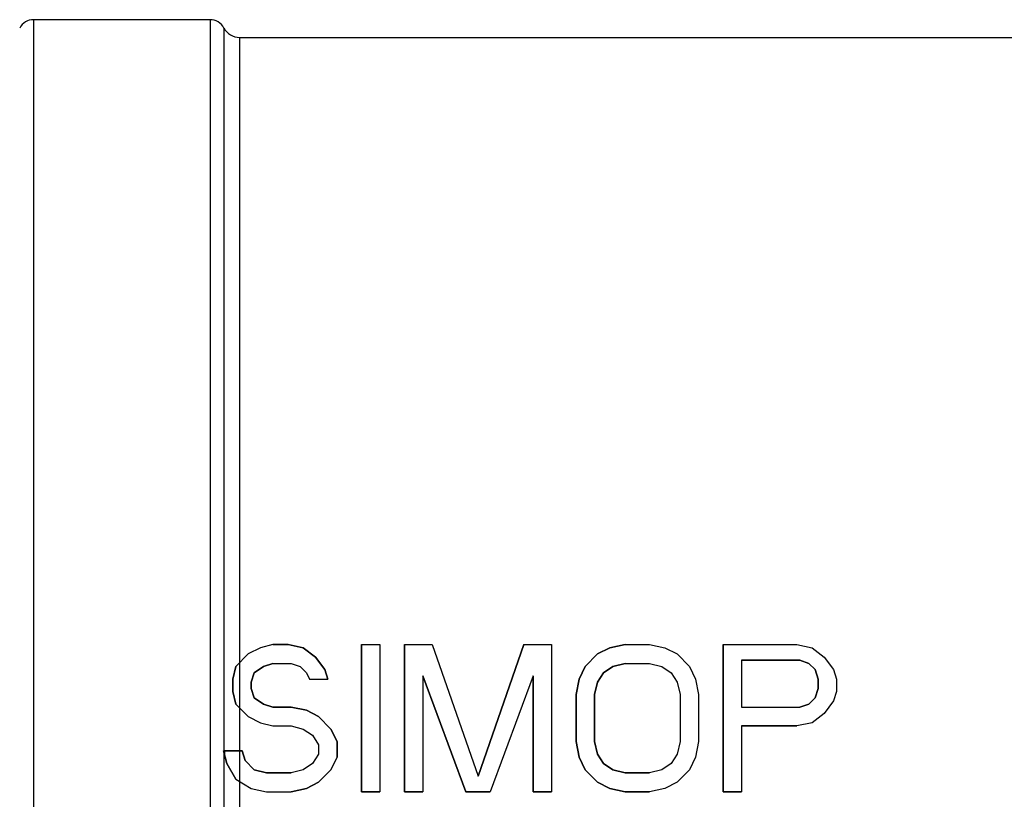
# Model space of a CAD drawing. Header units: millimetres. Extents: x 0 to 594, y 0 to 420.
# Tile 15 of 34: x 232 to 266, y 342 to 368. Entities that reach past the tile are written whole.
import ezdxf

# ---------------------------------------------------------------- set-up
doc = ezdxf.new("R2010")
doc.units = ezdxf.units.MM
doc.header["$LTSCALE"] = 32.67
for name, color, linetype in [('06_COURBES', 7, 'CONTINUOUS'), ('08_SURFACES', 7, 'CONTINUOUS'), ('AXES_REF', 7, 'CONTINUOUS')]:
    doc.layers.add(name, color=color, linetype=linetype)

msp = doc.modelspace()

# ---------------------------------------------------------------- linework, layer by layer
at = {"layer": '06_COURBES', "color": 4, "linetype": 'Continuous'}
for p, q in [((240.645, 347.115), (240.228, 346.903)), ((241.062, 347.222), (240.645, 347.115)), ((241.583, 347.222), (241.062, 347.222)), ((242.103, 347.115), (241.583, 347.222)), ((242.52, 346.796), (242.103, 347.115)), ((244.083, 342.222), (244.083, 347.222)), ((244.083, 347.222), (244.708, 347.222)), ((244.708, 347.222), (244.708, 342.222)), ((245.541, 342.222), (245.541, 347.222)), ((245.541, 347.222), (246.478, 347.222)), ((246.478, 347.222), (248.041, 342.754)), ((248.041, 342.754), (249.603, 347.222)), ((249.603, 347.222), (250.541, 347.222)), ((250.541, 347.222), (250.541, 342.222)), ((252.103, 346.903), (252.52, 347.115)), ((252.52, 347.115), (253.041, 347.222)), ((253.041, 347.222), (253.874, 347.222)), ((253.874, 347.222), (254.395, 347.115)), ((254.395, 347.115), (254.812, 346.903)), ((256.374, 347.222), (258.874, 347.222)), ((256.374, 342.222), (256.374, 347.222)), ((258.874, 347.222), (259.395, 347.115)), ((259.395, 347.115), (259.812, 346.796)), ((240.228, 346.903), (239.812, 346.477)), ((242.833, 346.371), (242.52, 346.796)), ((251.687, 346.477), (252.103, 346.903)), ((254.812, 346.903), (255.228, 346.477)), ((259.812, 346.796), (260.124, 346.371)), ((239.812, 346.477), (239.708, 346.051)), ((240.437, 346.264), (240.749, 346.477)), ((240.749, 346.477), (241.062, 346.583)), ((241.062, 346.583), (241.687, 346.583)), ((241.687, 346.583), (241.999, 346.477)), ((241.999, 346.477), (242.208, 346.264)), ((251.478, 346.051), (251.687, 346.477)), ((252.312, 346.264), (252.624, 346.477)), ((252.624, 346.477), (253.041, 346.583)), ((253.041, 346.583), (253.874, 346.583)), ((253.874, 346.583), (254.291, 346.477)), ((254.291, 346.477), (254.603, 346.264)), ((255.228, 346.477), (255.437, 346.051)), ((258.978, 346.69), (256.999, 346.69)), ((256.999, 346.69), (256.999, 345.094)), ((259.291, 346.583), (258.978, 346.69)), ((259.499, 346.371), (259.291, 346.583)), ((240.333, 345.945), (240.437, 346.264)), ((242.208, 346.264), (242.312, 346.051)), ((242.937, 346.051), (242.833, 346.371)), ((246.166, 346.158), (246.166, 342.222)), ((247.624, 342.222), (246.166, 346.158)), ((249.916, 346.158), (248.458, 342.222)), ((249.916, 342.222), (249.916, 346.158)), ((252.103, 345.945), (252.312, 346.264)), ((254.603, 346.264), (254.812, 345.945)), ((259.603, 346.051), (259.499, 346.371)), ((260.124, 346.371), (260.228, 346.051)), ((239.708, 346.051), (239.708, 345.626)), ((240.333, 345.732), (240.333, 345.945)), ((242.312, 346.051), (242.937, 346.051)), ((251.374, 345.52), (251.478, 346.051)), ((251.999, 345.52), (252.103, 345.945)), ((254.812, 345.945), (254.916, 345.52)), ((255.437, 346.051), (255.541, 345.52)), ((259.603, 345.732), (259.603, 346.051)), ((260.228, 346.051), (260.228, 345.626)), ((239.708, 345.626), (239.812, 345.2)), ((240.437, 345.413), (240.333, 345.732)), ((251.374, 343.924), (251.374, 345.52)), ((251.999, 343.924), (251.999, 345.52)), ((254.916, 345.52), (254.916, 343.924)), ((255.541, 345.52), (255.541, 343.924)), ((259.499, 345.413), (259.603, 345.732)), ((260.228, 345.626), (260.124, 345.307)), ((239.812, 345.2), (240.228, 344.775)), ((240.749, 345.2), (240.437, 345.413)), ((241.062, 345.094), (240.749, 345.2)), ((241.687, 345.094), (241.062, 345.094)), ((242.208, 344.988), (241.687, 345.094)), ((256.999, 345.094), (258.978, 345.094)), ((258.978, 345.094), (259.291, 345.2)), ((259.291, 345.2), (259.499, 345.413)), ((260.124, 345.307), (259.812, 344.881)), ((240.228, 344.775), (240.645, 344.562)), ((242.624, 344.775), (242.208, 344.988)), ((243.041, 344.349), (242.624, 344.775)), ((259.812, 344.881), (259.395, 344.562)), ((240.645, 344.562), (241.062, 344.456)), ((241.062, 344.456), (241.687, 344.456)), ((241.687, 344.456), (242.103, 344.349)), ((258.874, 344.456), (256.999, 344.456)), ((256.999, 344.456), (256.999, 342.222)), ((259.395, 344.562), (258.874, 344.456)), ((242.103, 344.349), (242.416, 344.137)), ((242.416, 344.137), (242.624, 343.817)), ((243.249, 343.924), (243.041, 344.349)), ((242.624, 343.817), (242.624, 343.498)), ((243.249, 343.392), (243.249, 343.924)), ((251.478, 343.392), (251.374, 343.924)), ((252.103, 343.498), (251.999, 343.924)), ((254.916, 343.924), (254.812, 343.498)), ((255.541, 343.924), (255.437, 343.392)), ((240.02, 343.605), (239.395, 343.605)), ((239.395, 343.605), (239.499, 343.179)), ((240.124, 343.285), (240.02, 343.605)), ((242.624, 343.498), (242.416, 343.179)), ((252.312, 343.179), (252.103, 343.498)), ((254.812, 343.498), (254.603, 343.179)), ((239.499, 343.179), (239.812, 342.647)), ((240.437, 342.966), (240.124, 343.285)), ((242.416, 343.179), (242.103, 342.966)), ((243.041, 342.966), (243.249, 343.392)), ((251.687, 342.966), (251.478, 343.392)), ((252.624, 342.966), (252.312, 343.179)), ((254.603, 343.179), (254.291, 342.966)), ((255.437, 343.392), (255.228, 342.966)), ((240.853, 342.86), (240.437, 342.966)), ((241.687, 342.86), (240.853, 342.86)), ((242.103, 342.966), (241.687, 342.86)), ((242.624, 342.541), (243.041, 342.966)), ((252.103, 342.541), (251.687, 342.966)), ((253.041, 342.86), (252.624, 342.966)), ((253.874, 342.86), (253.041, 342.86)), ((254.291, 342.966), (253.874, 342.86)), ((255.228, 342.966), (254.812, 342.541)), ((239.812, 342.647), (240.333, 342.328)), ((242.208, 342.328), (242.624, 342.541)), ((252.52, 342.328), (252.103, 342.541)), ((254.812, 342.541), (254.395, 342.328)), ((240.333, 342.328), (240.853, 342.222)), ((240.853, 342.222), (241.687, 342.222)), ((241.687, 342.222), (242.208, 342.328)), ((244.708, 342.222), (244.083, 342.222)), ((246.166, 342.222), (245.541, 342.222)), ((248.458, 342.222), (247.624, 342.222)), ((250.541, 342.222), (249.916, 342.222)), ((253.041, 342.222), (252.52, 342.328)), ((253.874, 342.222), (253.041, 342.222)), ((254.395, 342.328), (253.874, 342.222)), ((256.999, 342.222), (256.374, 342.222))]:
    msp.add_line(p, q, dxfattribs=at)
at = {"layer": '08_SURFACES', "color": 9, "linetype": 'Continuous'}
for p, q in [((238.932, 368.462), (238.932, 320.982)), ((239.402, 368.179), (239.402, 343.605)), ((239.932, 367.862), (239.932, 321.582)), ((239.402, 343.575), (239.402, 341.471)), ((239.42, 343.605), (239.42, 343.503))]:
    msp.add_line(p, q, dxfattribs=at)
at = {"layer": '08_SURFACES', "color": 7, "linetype": 'Continuous'}
for p, q in [((240.645, 347.115), (240.228, 346.903)), ((241.062, 347.222), (240.645, 347.115)), ((241.062, 347.222), (241.583, 347.222)), ((241.583, 347.222), (242.103, 347.115)), ((242.103, 347.115), (242.52, 346.796)), ((244.083, 347.222), (244.083, 342.222)), ((244.083, 347.222), (244.708, 347.222)), ((244.708, 347.222), (244.708, 342.222)), ((245.541, 347.222), (245.541, 342.222)), ((245.541, 347.222), (246.478, 347.222)), ((246.478, 347.222), (248.041, 342.754)), ((249.603, 347.222), (248.041, 342.754)), ((249.603, 347.222), (250.541, 347.222)), ((250.541, 347.222), (250.541, 342.222)), ((252.52, 347.115), (252.103, 346.903)), ((253.041, 347.222), (252.52, 347.115)), ((253.041, 347.222), (253.874, 347.222)), ((253.874, 347.222), (254.395, 347.115)), ((254.395, 347.115), (254.812, 346.903)), ((256.374, 347.222), (258.874, 347.222)), ((256.374, 347.222), (256.374, 342.222)), ((258.874, 347.222), (259.395, 347.115)), ((259.395, 347.115), (259.812, 346.796)), ((239.812, 346.477), (240.228, 346.903)), ((242.52, 346.796), (242.833, 346.371)), ((252.103, 346.903), (251.687, 346.477)), ((254.812, 346.903), (255.228, 346.477)), ((259.812, 346.796), (260.124, 346.371)), ((239.708, 346.051), (239.812, 346.477)), ((240.749, 346.477), (240.437, 346.264)), ((241.062, 346.583), (240.749, 346.477)), ((241.062, 346.583), (241.687, 346.583)), ((241.687, 346.583), (241.999, 346.477)), ((241.999, 346.477), (242.208, 346.264)), ((251.687, 346.477), (251.478, 346.051)), ((252.624, 346.477), (252.312, 346.264)), ((253.041, 346.583), (252.624, 346.477)), ((253.041, 346.583), (253.874, 346.583)), ((253.874, 346.583), (254.291, 346.477)), ((254.291, 346.477), (254.603, 346.264)), ((255.228, 346.477), (255.437, 346.051)), ((256.999, 346.69), (258.978, 346.69)), ((256.999, 346.69), (256.999, 345.094)), ((258.978, 346.69), (259.291, 346.583)), ((259.291, 346.583), (259.499, 346.371)), ((240.437, 346.264), (240.333, 345.945)), ((242.208, 346.264), (242.312, 346.051)), ((242.833, 346.371), (242.937, 346.051)), ((246.166, 346.158), (246.166, 342.222)), ((246.166, 346.158), (247.624, 342.222)), ((249.916, 346.158), (248.458, 342.222)), ((249.916, 346.158), (249.916, 342.222)), ((252.312, 346.264), (252.103, 345.945)), ((254.603, 346.264), (254.812, 345.945)), ((259.499, 346.371), (259.603, 346.051)), ((260.124, 346.371), (260.228, 346.051)), ((239.708, 345.626), (239.708, 346.051)), ((240.333, 345.945), (240.333, 345.732)), ((242.312, 346.051), (242.937, 346.051)), ((251.478, 346.051), (251.374, 345.52)), ((252.103, 345.945), (251.999, 345.52)), ((254.812, 345.945), (254.916, 345.52)), ((255.437, 346.051), (255.541, 345.52)), ((259.603, 346.051), (259.603, 345.732)), ((260.228, 346.051), (260.228, 345.626)), ((239.812, 345.2), (239.708, 345.626)), ((240.333, 345.732), (240.437, 345.413)), ((251.374, 345.52), (251.374, 343.924)), ((251.999, 345.52), (251.999, 343.924)), ((254.916, 345.52), (254.916, 343.924)), ((255.541, 345.52), (255.541, 343.924)), ((259.603, 345.732), (259.499, 345.413)), ((260.228, 345.626), (260.124, 345.307)), ((240.228, 344.775), (239.812, 345.2)), ((240.437, 345.413), (240.749, 345.2)), ((240.749, 345.2), (241.062, 345.094)), ((241.062, 345.094), (241.687, 345.094)), ((241.687, 345.094), (242.208, 344.988)), ((256.999, 345.094), (258.978, 345.094)), ((259.291, 345.2), (258.978, 345.094)), ((259.499, 345.413), (259.291, 345.2)), ((260.124, 345.307), (259.812, 344.881)), ((240.228, 344.775), (240.645, 344.562)), ((242.208, 344.988), (242.624, 344.775)), ((242.624, 344.775), (243.041, 344.349)), ((259.812, 344.881), (259.395, 344.562)), ((240.645, 344.562), (241.062, 344.456)), ((241.062, 344.456), (241.687, 344.456)), ((241.687, 344.456), (242.103, 344.349)), ((256.999, 344.456), (258.874, 344.456)), ((256.999, 344.456), (256.999, 342.222)), ((259.395, 344.562), (258.874, 344.456)), ((242.103, 344.349), (242.416, 344.137)), ((242.416, 344.137), (242.624, 343.817)), ((243.041, 344.349), (243.249, 343.924)), ((242.624, 343.817), (242.624, 343.498)), ((243.249, 343.924), (243.249, 343.392)), ((251.374, 343.924), (251.478, 343.392)), ((251.999, 343.924), (252.103, 343.498)), ((254.916, 343.924), (254.812, 343.498)), ((255.541, 343.924), (255.437, 343.392)), ((239.395, 343.605), (240.02, 343.605)), ((239.499, 343.179), (239.395, 343.605)), ((240.02, 343.605), (240.124, 343.285)), ((242.624, 343.498), (242.416, 343.179)), ((252.103, 343.498), (252.312, 343.179)), ((254.812, 343.498), (254.603, 343.179)), ((239.812, 342.647), (239.499, 343.179)), ((240.124, 343.285), (240.437, 342.966)), ((242.416, 343.179), (242.103, 342.966)), ((243.249, 343.392), (243.041, 342.966)), ((251.478, 343.392), (251.687, 342.966)), ((252.312, 343.179), (252.624, 342.966)), ((254.603, 343.179), (254.291, 342.966)), ((255.437, 343.392), (255.228, 342.966)), ((240.437, 342.966), (240.853, 342.86)), ((240.853, 342.86), (241.687, 342.86)), ((242.103, 342.966), (241.687, 342.86)), ((243.041, 342.966), (242.624, 342.541)), ((251.687, 342.966), (252.103, 342.541)), ((252.624, 342.966), (253.041, 342.86)), ((253.041, 342.86), (253.874, 342.86)), ((254.291, 342.966), (253.874, 342.86)), ((255.228, 342.966), (254.812, 342.541)), ((239.812, 342.647), (240.333, 342.328)), ((242.624, 342.541), (242.208, 342.328)), ((252.103, 342.541), (252.52, 342.328)), ((254.812, 342.541), (254.395, 342.328)), ((240.333, 342.328), (240.853, 342.222)), ((240.853, 342.222), (241.687, 342.222)), ((242.208, 342.328), (241.687, 342.222)), ((244.083, 342.222), (244.708, 342.222)), ((245.541, 342.222), (246.166, 342.222)), ((247.624, 342.222), (248.458, 342.222)), ((249.916, 342.222), (250.541, 342.222)), ((252.52, 342.328), (253.041, 342.222)), ((253.041, 342.222), (253.874, 342.222)), ((254.395, 342.328), (253.874, 342.222)), ((256.374, 342.222), (256.999, 342.222))]:
    msp.add_line(p, q, dxfattribs=at)
at = {"layer": 'AXES_REF', "color": 9, "linetype": 'Continuous'}
msp.add_line((232.932, 368.462), (232.932, 320.982), dxfattribs=at)
at = {"layer": 'AXES_REF', "color": 7, "linetype": 'Continuous'}
for p, q in [((238.932, 368.462), (232.932, 368.462)), ((239.932, 367.862), (288.912, 367.862))]:
    msp.add_line(p, q, dxfattribs=at)
for centre, radius, start, end in [((232.932, 367.928), 0.533, 90, 151.9275), ((238.932, 367.928), 0.533, 28.0725, 90), ((239.932, 368.462), 0.6, 208.0725, 270)]:
    msp.add_arc(centre, radius, start, end, dxfattribs=at)

doc.saveas('drawing.dxf')
